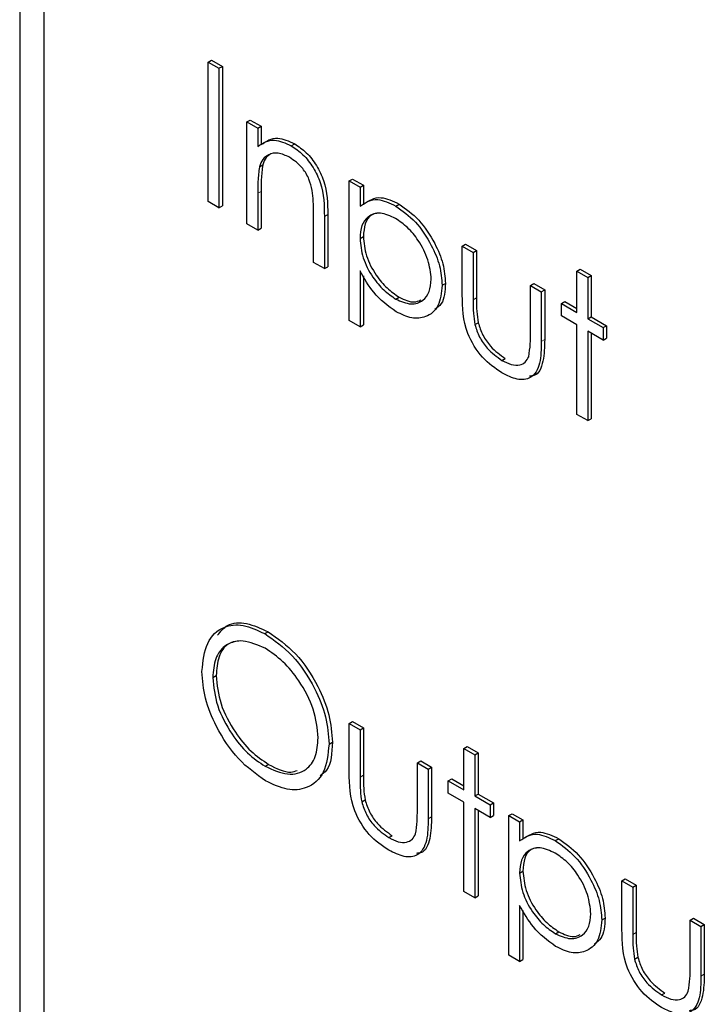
# Paper-space layout 'Blatt4' of a CAD drawing. Header units: millimetres. Extents: x 5 to 418, y 2 to 292.
# Tile 25 of 51: x 82.68 to 86.29, y 183.93 to 189.12. Entities that reach past the tile are written whole.
import ezdxf

# ---------------------------------------------------------------- set-up
doc = ezdxf.new("R2010")
doc.units = ezdxf.units.MM

psp = doc.layouts.new('Blatt4')

# ---------------------------------------------------------------- linework, layer by layer
at = {"color": 7, "linetype": 'Continuous', "lineweight": 25}
for p, q in [((82.6846, 191.8991), (82.6846, 175.3642)), ((82.8108, 191.7679), (82.8108, 175.4371)), ((83.6766, 188.8923), (83.6943, 188.9025)), ((83.6943, 188.9025), (83.7514, 188.8695)), ((83.6766, 188.8923), (83.7337, 188.8593)), ((83.6766, 188.1574), (83.6766, 188.8923)), ((83.7337, 188.8593), (83.7514, 188.8695)), ((83.7337, 188.8593), (83.7337, 188.1245)), ((83.7514, 188.8695), (83.7514, 188.1347)), ((83.8806, 188.5767), (83.8982, 188.5869)), ((83.8982, 188.5869), (83.9554, 188.5539)), ((83.8806, 188.5767), (83.9377, 188.5437)), ((83.8806, 188.0397), (83.8806, 188.5767)), ((83.9377, 188.5437), (83.9554, 188.5539)), ((83.9377, 188.5437), (83.9377, 188.4469)), ((83.9554, 188.5539), (83.9554, 188.4571)), ((84.1146, 188.451), (84.1323, 188.4612)), ((83.9465, 188.3399), (83.9641, 188.3501)), ((84.4191, 188.2658), (84.4367, 188.276)), ((84.4367, 188.276), (84.4938, 188.2431)), ((84.4191, 188.2658), (84.4762, 188.2329)), ((84.4191, 187.531), (84.4191, 188.2658)), ((84.4762, 188.2329), (84.4938, 188.2431)), ((84.4762, 188.2329), (84.4762, 188.1335)), ((84.4938, 188.2431), (84.4938, 188.1437)), ((83.9377, 188.2009), (83.9377, 188.0067)), ((83.9554, 188.2111), (83.9554, 188.0169)), ((83.7337, 188.1245), (83.6766, 188.1574)), ((83.7337, 188.1245), (83.7514, 188.1347)), ((84.6641, 188.1338), (84.6818, 188.144)), ((84.2314, 187.8371), (84.2314, 188.0898)), ((84.2885, 188.0784), (84.2885, 187.8042)), ((84.3062, 188.0886), (84.3062, 187.8144)), ((83.9377, 188.0067), (83.8806, 188.0397)), ((83.9377, 188.0067), (83.9554, 188.0169)), ((84.4762, 187.9632), (84.4938, 187.9734)), ((85.0147, 187.922), (85.0323, 187.9322)), ((85.0147, 187.922), (85.0718, 187.889)), ((85.0147, 187.6654), (85.0147, 187.922)), ((85.0323, 187.9322), (85.0894, 187.8992)), ((85.0718, 187.889), (85.0894, 187.8992)), ((85.0718, 187.889), (85.0718, 187.64)), ((85.0894, 187.8992), (85.0894, 187.6502)), ((84.2885, 187.8042), (84.2314, 187.8371)), ((84.2885, 187.8042), (84.3062, 187.8144)), ((84.4762, 187.7932), (84.4762, 187.498)), ((84.4938, 187.7654), (84.4938, 187.5082)), ((85.6184, 187.7902), (85.6361, 187.8004)), ((85.6184, 187.7902), (85.6755, 187.7572)), ((85.6184, 187.5735), (85.6184, 187.7902)), ((85.6361, 187.8004), (85.6932, 187.7674)), ((85.6755, 187.7572), (85.6932, 187.7674)), ((85.6755, 187.7572), (85.6755, 187.5405)), ((85.6932, 187.7674), (85.6932, 187.5507)), ((84.9086, 187.7162), (84.9263, 187.7264)), ((85.3736, 187.7148), (85.3913, 187.725)), ((85.3736, 187.4657), (85.3736, 187.7148)), ((85.3736, 187.7148), (85.4308, 187.6818)), ((85.3913, 187.725), (85.4484, 187.692)), ((84.6645, 187.6437), (84.6821, 187.6539)), ((85.4308, 187.6818), (85.4484, 187.692)), ((85.4308, 187.6818), (85.4308, 187.4203)), ((85.4484, 187.692), (85.4484, 187.4306)), ((85.5368, 187.6206), (85.5545, 187.6308)), ((85.5368, 187.5546), (85.5368, 187.6206)), ((85.5368, 187.6206), (85.6184, 187.5735)), ((85.5545, 187.6308), (85.6184, 187.5939)), ((85.6184, 187.5075), (85.5368, 187.5546)), ((85.6755, 187.5405), (85.6932, 187.5507)), ((85.6932, 187.5507), (85.7748, 187.5036)), ((84.4762, 187.498), (84.4191, 187.531)), ((84.4762, 187.498), (84.4938, 187.5082)), ((85.0808, 187.5092), (85.0985, 187.5194)), ((85.6184, 187.0364), (85.6184, 187.5075)), ((85.6755, 187.5405), (85.7571, 187.4934)), ((85.7571, 187.4934), (85.7748, 187.5036)), ((85.7748, 187.5036), (85.7748, 187.4376)), ((85.7571, 187.4274), (85.6755, 187.4745)), ((85.6755, 187.4745), (85.6755, 187.0035)), ((85.6932, 187.4643), (85.6932, 187.0137)), ((85.7571, 187.4934), (85.7571, 187.4274)), ((85.7571, 187.4274), (85.7748, 187.4376)), ((85.2236, 187.3209), (85.2413, 187.3311)), ((85.6755, 187.0035), (85.6184, 187.0364)), ((85.6755, 187.0035), (85.6932, 187.0137)), ((83.9744, 185.8813), (83.9921, 185.8916)), ((83.7011, 185.6499), (83.7187, 185.6601)), ((84.4191, 185.408), (84.4367, 185.4182)), ((84.4191, 185.408), (84.4762, 185.375)), ((84.4191, 185.1514), (84.4191, 185.408)), ((84.4367, 185.4182), (84.4938, 185.3852)), ((84.4762, 185.375), (84.4938, 185.3852)), ((84.4762, 185.375), (84.4762, 185.1259)), ((84.4938, 185.3852), (84.4938, 185.1361)), ((84.313, 185.2999), (84.3307, 185.3101)), ((85.0228, 185.2761), (85.0405, 185.2863)), ((85.0228, 185.2761), (85.0799, 185.2431)), ((85.0228, 185.0594), (85.0228, 185.2761)), ((85.0405, 185.2863), (85.0976, 185.2533)), ((85.0799, 185.2431), (85.0976, 185.2533)), ((85.0799, 185.2431), (85.0799, 185.0264)), ((85.0976, 185.2533), (85.0976, 185.0366)), ((83.9772, 185.1825), (83.9949, 185.1927)), ((84.778, 185.2007), (84.7957, 185.2109)), ((84.778, 184.9516), (84.778, 185.2007)), ((84.778, 185.2007), (84.8352, 185.1677)), ((84.7957, 185.2109), (84.8528, 185.1779)), ((84.8352, 185.1677), (84.8528, 185.1779)), ((84.8352, 185.1677), (84.8352, 184.9063)), ((84.8528, 185.1779), (84.8528, 184.9165)), ((84.9412, 185.1065), (84.9589, 185.1167)), ((84.9589, 185.1167), (85.0228, 185.0798)), ((84.9412, 185.0406), (84.9412, 185.1065)), ((84.9412, 185.1065), (85.0228, 185.0594)), ((85.0228, 184.9935), (84.9412, 185.0406)), ((85.0799, 185.0264), (85.0976, 185.0366)), ((85.0799, 185.0264), (85.1615, 184.9793)), ((85.0976, 185.0366), (85.1792, 184.9895)), ((84.4852, 184.9951), (84.5029, 185.0053)), ((85.0228, 184.5224), (85.0228, 184.9935)), ((85.1615, 184.9134), (85.0799, 184.9605)), ((85.0799, 184.9605), (85.0799, 184.4894)), ((85.1615, 184.9793), (85.1792, 184.9895)), ((85.1615, 184.9793), (85.1615, 184.9134)), ((85.1792, 184.9895), (85.1792, 184.9236)), ((85.0976, 184.9503), (85.0976, 184.4996)), ((85.1615, 184.9134), (85.1792, 184.9236)), ((85.2594, 184.9228), (85.2771, 184.933)), ((85.2594, 184.9228), (85.3165, 184.8898)), ((85.2594, 184.1879), (85.2594, 184.9228)), ((85.2771, 184.933), (85.3342, 184.9001)), ((85.3165, 184.8898), (85.3342, 184.9001)), ((85.3165, 184.8898), (85.3165, 184.7905)), ((85.3342, 184.9001), (85.3342, 184.8007)), ((84.628, 184.8068), (84.6457, 184.817)), ((85.5044, 184.7908), (85.5221, 184.801)), ((85.3165, 184.6202), (85.3342, 184.6304)), ((85.855, 184.579), (85.8727, 184.5892)), ((85.855, 184.579), (85.9121, 184.546)), ((85.855, 184.3224), (85.855, 184.579)), ((85.8727, 184.5892), (85.9298, 184.5562)), ((85.9121, 184.546), (85.9298, 184.5562)), ((85.9121, 184.546), (85.9121, 184.2969)), ((85.9298, 184.5562), (85.9298, 184.3071)), ((85.0799, 184.4894), (85.0228, 184.5224)), ((85.0799, 184.4894), (85.0976, 184.4996)), ((85.3165, 184.4501), (85.3165, 184.155)), ((85.3342, 184.4224), (85.3342, 184.1652)), ((85.749, 184.3732), (85.7666, 184.3834)), ((86.214, 184.3717), (86.2317, 184.3819)), ((86.214, 184.1227), (86.214, 184.3717)), ((86.214, 184.3717), (86.2711, 184.3388)), ((86.2317, 184.3819), (86.2888, 184.349)), ((86.2711, 184.3388), (86.2888, 184.349)), ((86.2711, 184.3388), (86.2711, 184.0773)), ((86.2888, 184.349), (86.2888, 184.0875)), ((85.5048, 184.3006), (85.5225, 184.3108)), ((85.3165, 184.155), (85.2594, 184.1879)), ((85.3165, 184.155), (85.3342, 184.1652)), ((85.9212, 184.1661), (85.9389, 184.1763)), ((86.064, 183.9779), (86.0816, 183.9881))]:
    psp.add_line(p, q, dxfattribs=at)
at = {"color": 7, "linetype": 'Continuous', "lineweight": 18}
for p, q in [((83.9377, 188.2009), (83.9554, 188.2111)), ((84.2885, 188.0784), (84.3062, 188.0886)), ((85.0718, 187.64), (85.0894, 187.6502)), ((85.4308, 187.4203), (85.4484, 187.4306)), ((84.4762, 185.1259), (84.4938, 185.1361)), ((84.8352, 184.9063), (84.8528, 184.9165)), ((85.9121, 184.2969), (85.9298, 184.3071)), ((86.2711, 184.0773), (86.2888, 184.0875))]:
    psp.add_line(p, q, dxfattribs=at)
at = {"color": 7, "linetype": 'Continuous', "lineweight": 25}
for points, knots in [([(83.9377, 188.4469), (83.9648, 188.465), (84.0134, 188.4974), (84.0836, 188.4652), (84.1146, 188.451)], [0, 0, 0, 0, 0.559134, 1, 1, 1, 1]), ([(83.9554, 188.4571), (83.9825, 188.4752), (84.031, 188.5076), (84.1013, 188.4754), (84.1323, 188.4612)], [0, 0, 0, 0, 0.559134, 1, 1, 1, 1]), ([(84.1146, 188.451), (84.1355, 188.4369), (84.1772, 188.4086), (84.2319, 188.3383), (84.2874, 188.2204), (84.2881, 188.137), (84.2885, 188.0784)], [0, 0, 0, 0, 0.187021, 0.373894, 0.560612, 1, 1, 1, 1]), ([(84.1323, 188.4612), (84.1532, 188.4471), (84.1948, 188.4188), (84.2496, 188.3485), (84.3051, 188.2306), (84.3057, 188.1472), (84.3062, 188.0886)], [0, 0, 0, 0, 0.187021, 0.373894, 0.560612, 1, 1, 1, 1]), ([(84.1047, 188.3908), (84.0845, 188.4), (84.0442, 188.4184), (83.9969, 188.408), (83.9625, 188.3825), (83.9518, 188.3541), (83.9465, 188.3399)], [0, 0, 0, 0, 0.279555, 0.559377, 0.779714, 1, 1, 1, 1]), ([(84.0074, 188.4095), (83.9985, 188.4038), (83.9786, 188.391), (83.9693, 188.3646), (83.9641, 188.3501)], [0, 0, 0, 0, 0.449889, 1, 1, 1, 1]), ([(84.2246, 188.2158), (84.2201, 188.2356), (84.211, 188.275), (84.1696, 188.3458), (84.1293, 188.3738), (84.1047, 188.3908)], [0, 0, 0, 0, 0.281183, 0.561327, 1, 1, 1, 1]), ([(83.9465, 188.3399), (83.9433, 188.315), (83.9376, 188.2704), (83.9377, 188.2221), (83.9377, 188.2009)], [0, 0, 0, 0, 0.55964, 1, 1, 1, 1]), ([(83.9641, 188.3501), (83.961, 188.3252), (83.9553, 188.2806), (83.9553, 188.2323), (83.9554, 188.2111)], [0, 0, 0, 0, 0.55964, 1, 1, 1, 1]), ([(84.2314, 188.0898), (84.2315, 188.1126), (84.2317, 188.1534), (84.2268, 188.1968), (84.2246, 188.2158)], [0, 0, 0, 0, 0.560267, 1, 1, 1, 1]), ([(84.4938, 188.1437), (84.5228, 188.1622), (84.5746, 188.1954), (84.6489, 188.1598), (84.6818, 188.144)], [0, 0, 0, 0, 0.558418, 1, 1, 1, 1]), ([(84.4762, 188.1335), (84.5051, 188.152), (84.5569, 188.1852), (84.6313, 188.1496), (84.6641, 188.1338)], [0, 0, 0, 0, 0.558418, 1, 1, 1, 1]), ([(84.6641, 188.1338), (84.6998, 188.1085), (84.7711, 188.0579), (84.8506, 187.9373), (84.9009, 187.8178), (84.906, 187.7501), (84.9086, 187.7162)], [0, 0, 0, 0, 0.279626, 0.559438, 0.7797, 1, 1, 1, 1]), ([(84.6818, 188.144), (84.7174, 188.1187), (84.7888, 188.0681), (84.8683, 187.9475), (84.9185, 187.828), (84.9237, 187.7603), (84.9263, 187.7264)], [0, 0, 0, 0, 0.279626, 0.559438, 0.7797, 1, 1, 1, 1]), ([(84.6636, 188.0682), (84.636, 188.0807), (84.5809, 188.1057), (84.5189, 188.0844), (84.4815, 188.035), (84.478, 187.9871), (84.4762, 187.9632)], [0, 0, 0, 0, 0.279749, 0.559315, 0.779507, 1, 1, 1, 1]), ([(84.5651, 188.0951), (84.555, 188.0932), (84.5269, 188.0878), (84.4997, 188.0441), (84.4958, 187.997), (84.4938, 187.9734)], [0, 0, 0, 0, 0.2198614, 0.6096647, 1, 1, 1, 1]), ([(84.8515, 187.7484), (84.8477, 187.782), (84.8401, 187.8491), (84.7898, 187.9482), (84.7278, 188.0243), (84.685, 188.0535), (84.6636, 188.0682)], [0, 0, 0, 0, 0.279381, 0.559086, 0.779507, 1, 1, 1, 1]), ([(84.4938, 187.9734), (84.4969, 187.9399), (84.5029, 187.873), (84.555, 187.7733), (84.6177, 187.6982), (84.6607, 187.6686), (84.6821, 187.6539)], [0, 0, 0, 0, 0.279649, 0.5588693, 0.7794529, 1, 1, 1, 1]), ([(84.4762, 187.9632), (84.4792, 187.9297), (84.4853, 187.8628), (84.5373, 187.7631), (84.6, 187.688), (84.643, 187.6584), (84.6645, 187.6437)], [0, 0, 0, 0, 0.279649, 0.5588693, 0.7794529, 1, 1, 1, 1]), ([(84.6659, 187.5769), (84.6245, 187.6072), (84.5503, 187.6614), (84.4989, 187.7528), (84.4762, 187.7932)], [0, 0, 0, 0, 0.558466, 1, 1, 1, 1]), ([(84.6645, 187.6437), (84.6917, 187.6319), (84.7461, 187.6084), (84.8072, 187.63), (84.8443, 187.6786), (84.8491, 187.7252), (84.8515, 187.7484)], [0, 0, 0, 0, 0.2796262, 0.5592514, 0.7797718, 1, 1, 1, 1]), ([(84.9086, 187.7162), (84.9044, 187.6773), (84.8961, 187.5994), (84.8297, 187.5469), (84.7502, 187.5367), (84.694, 187.5635), (84.6659, 187.5769)], [0, 0, 0, 0, 0.279546, 0.559277, 0.779559, 1, 1, 1, 1]), ([(84.9263, 187.7264), (84.9236, 187.6855), (84.9195, 187.6234), (84.8825, 187.5981), (84.8699, 187.5894)], [0, 0, 0, 0, 0.658042, 1, 1, 1, 1]), ([(84.6821, 187.6539), (84.7101, 187.6405), (84.753, 187.6198), (84.7846, 187.634), (84.7956, 187.6389)], [0, 0, 0, 0, 0.6505545, 1, 1, 1, 1]), ([(85.2231, 187.2552), (85.1877, 187.2789), (85.1172, 187.3261), (85.0183, 187.4906), (85.016, 187.599), (85.0147, 187.6654)], [0, 0, 0, 0, 0.280973, 0.559789, 1, 1, 1, 1]), ([(85.0718, 187.64), (85.0717, 187.6164), (85.0716, 187.5742), (85.078, 187.529), (85.0808, 187.5092)], [0, 0, 0, 0, 0.560385, 1, 1, 1, 1]), ([(85.0894, 187.6502), (85.0894, 187.6266), (85.0893, 187.5844), (85.0957, 187.5392), (85.0985, 187.5194)], [0, 0, 0, 0, 0.560385, 1, 1, 1, 1]), ([(85.0808, 187.5092), (85.0878, 187.4871), (85.1019, 187.443), (85.1531, 187.3705), (85.1969, 187.3397), (85.2236, 187.3209)], [0, 0, 0, 0, 0.280113, 0.560542, 1, 1, 1, 1]), ([(85.0985, 187.5194), (85.1055, 187.4973), (85.1196, 187.4532), (85.1708, 187.3807), (85.2145, 187.3499), (85.2413, 187.3311)], [0, 0, 0, 0, 0.280113, 0.560542, 1, 1, 1, 1]), ([(85.3642, 187.3403), (85.3677, 187.3625), (85.3739, 187.4023), (85.3737, 187.4463), (85.3736, 187.4657)], [0, 0, 0, 0, 0.559355, 1, 1, 1, 1]), ([(85.4308, 187.4203), (85.4302, 187.3805), (85.4292, 187.3014), (85.3845, 187.2224), (85.3048, 187.214), (85.2504, 187.2415), (85.2231, 187.2552)], [0, 0, 0, 0, 0.281499, 0.559642, 0.779297, 1, 1, 1, 1]), ([(85.4484, 187.4306), (85.4475, 187.3917), (85.4457, 187.3144), (85.4142, 187.2402), (85.3764, 187.2384), (85.369, 187.238)], [0, 0, 0, 0, 0.448449, 0.891553, 1, 1, 1, 1]), ([(85.2236, 187.3209), (85.2401, 187.3125), (85.2732, 187.2956), (85.3156, 187.2941), (85.3477, 187.3089), (85.3587, 187.3298), (85.3642, 187.3403)], [0, 0, 0, 0, 0.280272, 0.560014, 0.780069, 1, 1, 1, 1]), ([(83.7265, 185.8736), (83.7425, 185.8932), (83.7794, 185.9386), (83.8774, 185.9437), (83.9538, 185.9089), (83.9921, 185.8916)], [0, 0, 0, 0, 0.277431, 0.638741, 1, 1, 1, 1]), ([(83.644, 185.6826), (83.6498, 185.7359), (83.6616, 185.8425), (83.7487, 185.9214), (83.8586, 185.9348), (83.9358, 185.8992), (83.9744, 185.8813)], [0, 0, 0, 0, 0.279727, 0.559328, 0.77968, 1, 1, 1, 1]), ([(83.9921, 185.8916), (84.0419, 185.8567), (84.1416, 185.7871), (84.2532, 185.6184), (84.3208, 185.4513), (84.3274, 185.3572), (84.3307, 185.3101)], [0, 0, 0, 0, 0.279764, 0.559359, 0.779569, 1, 1, 1, 1]), ([(83.9772, 185.8044), (83.937, 185.8215), (83.8567, 185.8559), (83.7647, 185.8271), (83.7097, 185.7547), (83.704, 185.6848), (83.7011, 185.6499)], [0, 0, 0, 0, 0.2796289, 0.5593497, 0.7796324, 1, 1, 1, 1]), ([(83.8478, 185.8438), (83.8244, 185.8403), (83.7741, 185.8327), (83.7278, 185.7638), (83.7218, 185.6947), (83.7187, 185.6601)], [0, 0, 0, 0, 0.30342, 0.651643, 1, 1, 1, 1]), ([(83.9744, 185.8813), (84.0243, 185.8465), (84.124, 185.7769), (84.2355, 185.6082), (84.3032, 185.4411), (84.3097, 185.347), (84.313, 185.2999)], [0, 0, 0, 0, 0.279764, 0.559359, 0.779569, 1, 1, 1, 1]), ([(84.2559, 185.333), (84.251, 185.3825), (84.2412, 185.4814), (84.1638, 185.6273), (84.0721, 185.7388), (84.0088, 185.7825), (83.9772, 185.8044)], [0, 0, 0, 0, 0.279465, 0.558869, 0.779515, 1, 1, 1, 1]), ([(83.9795, 185.1058), (83.9302, 185.1406), (83.8316, 185.2101), (83.7218, 185.3774), (83.6542, 185.5425), (83.6474, 185.6359), (83.644, 185.6826)], [0, 0, 0, 0, 0.279663, 0.55935, 0.77963, 1, 1, 1, 1]), ([(83.7011, 185.6499), (83.7059, 185.6008), (83.7157, 185.5025), (83.7926, 185.3582), (83.8828, 185.246), (83.9457, 185.2037), (83.9772, 185.1825)], [0, 0, 0, 0, 0.279421, 0.55908, 0.779478, 1, 1, 1, 1]), ([(83.7187, 185.6601), (83.7236, 185.611), (83.7334, 185.5127), (83.8103, 185.3684), (83.9004, 185.2562), (83.9634, 185.2139), (83.9949, 185.1927)], [0, 0, 0, 0, 0.279421, 0.55908, 0.779478, 1, 1, 1, 1]), ([(83.9772, 185.1825), (84.0176, 185.1645), (84.0984, 185.1285), (84.192, 185.1549), (84.2471, 185.2279), (84.253, 185.298), (84.2559, 185.333)], [0, 0, 0, 0, 0.279829, 0.559381, 0.779652, 1, 1, 1, 1]), ([(84.313, 185.2999), (84.3074, 185.2461), (84.2962, 185.1385), (84.2056, 185.0644), (84.0958, 185.0501), (84.0183, 185.0873), (83.9795, 185.1058)], [0, 0, 0, 0, 0.279626, 0.559344, 0.779597, 1, 1, 1, 1]), ([(84.3307, 185.3101), (84.3278, 185.2528), (84.3238, 185.1741), (84.279, 185.1408), (84.2668, 185.1317)], [0, 0, 0, 0, 0.72729, 1, 1, 1, 1]), ([(83.9949, 185.1927), (84.0367, 185.1712), (84.0929, 185.1422), (84.1353, 185.1573), (84.1461, 185.1611)], [0, 0, 0, 0, 0.744699, 1, 1, 1, 1]), ([(84.6275, 184.7412), (84.5921, 184.7648), (84.5216, 184.812), (84.4227, 184.9765), (84.4204, 185.085), (84.4191, 185.1514)], [0, 0, 0, 0, 0.280973, 0.559789, 1, 1, 1, 1]), ([(84.4762, 185.1259), (84.4761, 185.1023), (84.476, 185.0602), (84.4824, 185.015), (84.4852, 184.9951)], [0, 0, 0, 0, 0.560385, 1, 1, 1, 1]), ([(84.4938, 185.1361), (84.4938, 185.1125), (84.4937, 185.0704), (84.5001, 185.0252), (84.5029, 185.0053)], [0, 0, 0, 0, 0.560385, 1, 1, 1, 1]), ([(84.4852, 184.9951), (84.4922, 184.973), (84.5063, 184.9289), (84.5575, 184.8564), (84.6013, 184.8256), (84.628, 184.8068)], [0, 0, 0, 0, 0.280113, 0.560542, 1, 1, 1, 1]), ([(84.5029, 185.0053), (84.5099, 184.9832), (84.524, 184.9391), (84.5752, 184.8666), (84.6189, 184.8358), (84.6457, 184.817)], [0, 0, 0, 0, 0.280113, 0.560542, 1, 1, 1, 1]), ([(84.8352, 184.9063), (84.8346, 184.8665), (84.8336, 184.7873), (84.7889, 184.7083), (84.7092, 184.6999), (84.6548, 184.7274), (84.6275, 184.7412)], [0, 0, 0, 0, 0.281499, 0.559642, 0.779297, 1, 1, 1, 1]), ([(84.7686, 184.8262), (84.7721, 184.8484), (84.7783, 184.8882), (84.7781, 184.9322), (84.778, 184.9516)], [0, 0, 0, 0, 0.559355, 1, 1, 1, 1]), ([(84.8528, 184.9165), (84.8519, 184.8776), (84.8501, 184.8004), (84.8186, 184.7261), (84.7808, 184.7243), (84.7734, 184.724)], [0, 0, 0, 0, 0.448449, 0.891553, 1, 1, 1, 1]), ([(84.628, 184.8068), (84.6445, 184.7984), (84.6776, 184.7815), (84.72, 184.7801), (84.7521, 184.7948), (84.7631, 184.8157), (84.7686, 184.8262)], [0, 0, 0, 0, 0.280272, 0.560014, 0.780069, 1, 1, 1, 1]), ([(85.3165, 184.7905), (85.3455, 184.809), (85.3973, 184.8422), (85.4716, 184.8065), (85.5044, 184.7908)], [0, 0, 0, 0, 0.558418, 1, 1, 1, 1]), ([(85.3342, 184.8007), (85.3632, 184.8192), (85.415, 184.8524), (85.4893, 184.8167), (85.5221, 184.801)], [0, 0, 0, 0, 0.558418, 1, 1, 1, 1]), ([(85.5221, 184.801), (85.5578, 184.7757), (85.6292, 184.7251), (85.7087, 184.6045), (85.7589, 184.485), (85.7641, 184.4172), (85.7666, 184.3834)], [0, 0, 0, 0, 0.279626, 0.559438, 0.7797, 1, 1, 1, 1]), ([(85.5039, 184.7251), (85.4764, 184.7376), (85.4213, 184.7626), (85.3593, 184.7413), (85.3219, 184.692), (85.3183, 184.6441), (85.3165, 184.6202)], [0, 0, 0, 0, 0.279749, 0.559315, 0.779507, 1, 1, 1, 1]), ([(85.4055, 184.7521), (85.3953, 184.7501), (85.3672, 184.7448), (85.3401, 184.701), (85.3362, 184.6539), (85.3342, 184.6304)], [0, 0, 0, 0, 0.2198614, 0.6096647, 1, 1, 1, 1]), ([(85.5044, 184.7908), (85.5401, 184.7655), (85.6115, 184.7149), (85.691, 184.5943), (85.7412, 184.4748), (85.7464, 184.407), (85.749, 184.3732)], [0, 0, 0, 0, 0.279626, 0.559438, 0.7797, 1, 1, 1, 1]), ([(85.6918, 184.4054), (85.6881, 184.4389), (85.6805, 184.5061), (85.6302, 184.6052), (85.5682, 184.6813), (85.5253, 184.7105), (85.5039, 184.7251)], [0, 0, 0, 0, 0.2793822, 0.5590861, 0.7795069, 1, 1, 1, 1]), ([(85.3165, 184.6202), (85.3196, 184.5867), (85.3256, 184.5197), (85.3777, 184.4201), (85.4404, 184.3449), (85.4834, 184.3154), (85.5048, 184.3006)], [0, 0, 0, 0, 0.279649, 0.558869, 0.779451, 1, 1, 1, 1]), ([(85.3342, 184.6304), (85.3372, 184.5969), (85.3433, 184.5299), (85.3954, 184.4303), (85.4581, 184.3552), (85.501, 184.3256), (85.5225, 184.3108)], [0, 0, 0, 0, 0.279649, 0.558869, 0.779451, 1, 1, 1, 1]), ([(85.5062, 184.2339), (85.4648, 184.2642), (85.3907, 184.3184), (85.3393, 184.4098), (85.3165, 184.4501)], [0, 0, 0, 0, 0.558466, 1, 1, 1, 1]), ([(85.5048, 184.3006), (85.532, 184.2889), (85.5865, 184.2653), (85.6476, 184.287), (85.6846, 184.3356), (85.6894, 184.3822), (85.6918, 184.4054)], [0, 0, 0, 0, 0.2796262, 0.5592514, 0.7797718, 1, 1, 1, 1]), ([(85.749, 184.3732), (85.7448, 184.3342), (85.7365, 184.2564), (85.67, 184.2039), (85.5905, 184.1936), (85.5343, 184.2205), (85.5062, 184.2339)], [0, 0, 0, 0, 0.279546, 0.559278, 0.779559, 1, 1, 1, 1]), ([(85.7666, 184.3834), (85.764, 184.3425), (85.7599, 184.2803), (85.7229, 184.255), (85.7103, 184.2464)], [0, 0, 0, 0, 0.658042, 1, 1, 1, 1]), ([(85.5225, 184.3108), (85.5504, 184.2974), (85.5934, 184.2768), (85.6249, 184.2909), (85.636, 184.2959)], [0, 0, 0, 0, 0.6505545, 1, 1, 1, 1]), ([(86.0635, 183.9122), (86.0281, 183.9359), (85.9575, 183.983), (85.8586, 184.1476), (85.8564, 184.256), (85.855, 184.3224)], [0, 0, 0, 0, 0.280973, 0.559789, 1, 1, 1, 1]), ([(85.9121, 184.2969), (85.9121, 184.2733), (85.912, 184.2312), (85.9184, 184.186), (85.9212, 184.1661)], [0, 0, 0, 0, 0.560385, 1, 1, 1, 1]), ([(85.9298, 184.3071), (85.9298, 184.2835), (85.9296, 184.2414), (85.9361, 184.1962), (85.9389, 184.1763)], [0, 0, 0, 0, 0.560385, 1, 1, 1, 1]), ([(85.9212, 184.1661), (85.9282, 184.1441), (85.9423, 184.0999), (85.9935, 184.0274), (86.0372, 183.9967), (86.064, 183.9779)], [0, 0, 0, 0, 0.280111, 0.560542, 1, 1, 1, 1]), ([(85.9389, 184.1763), (85.9459, 184.1543), (85.9599, 184.1101), (86.0111, 184.0377), (86.0549, 184.0069), (86.0816, 183.9881)], [0, 0, 0, 0, 0.280111, 0.560542, 1, 1, 1, 1]), ([(86.2711, 184.0773), (86.2706, 184.0375), (86.2696, 183.9583), (86.2248, 183.8794), (86.1452, 183.871), (86.0908, 183.8984), (86.0635, 183.9122)], [0, 0, 0, 0, 0.281499, 0.559642, 0.779297, 1, 1, 1, 1]), ([(86.2046, 183.9972), (86.2081, 184.0195), (86.2143, 184.0592), (86.2141, 184.1033), (86.214, 184.1227)], [0, 0, 0, 0, 0.559355, 1, 1, 1, 1]), ([(86.2888, 184.0875), (86.2879, 184.0487), (86.286, 183.9714), (86.2545, 183.8971), (86.2168, 183.8954), (86.2094, 183.895)], [0, 0, 0, 0, 0.448449, 0.891553, 1, 1, 1, 1]), ([(86.064, 183.9779), (86.0805, 183.9694), (86.1136, 183.9526), (86.156, 183.9511), (86.1881, 183.9658), (86.1991, 183.9868), (86.2046, 183.9972)], [0, 0, 0, 0, 0.280272, 0.560014, 0.780069, 1, 1, 1, 1])]:
    psp.add_open_spline(points, degree=3, knots=knots, dxfattribs=at)

doc.saveas('drawing.dxf')
